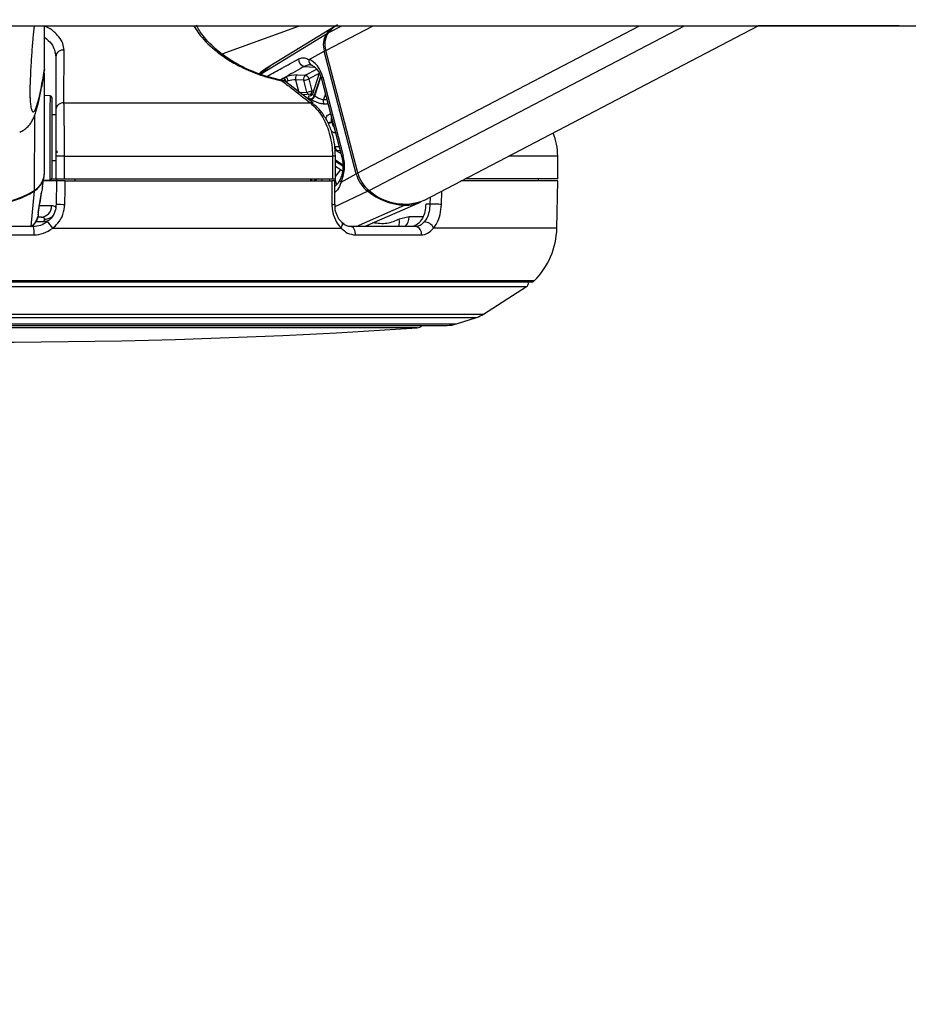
# Paper-space layout '4M DUO In Ground Anchor' of a CAD drawing. Header units: millimetres. Extents: x 20 to 26560, y 40 to 17993.
# Tile 6 of 89: x 5248 to 5482, y 6390 to 6649. Entities that reach past the tile are written whole.
import ezdxf

# ---------------------------------------------------------------- set-up
doc = ezdxf.new("R2010")
doc.units = ezdxf.units.MM
doc.layers.add('COMPONENT_GEOMETRY', color=7, linetype='Continuous')
doc.styles.add('SLDTEXTSTYLE0', font='TXT', dxfattribs={"width": 0.75})
doc.dimstyles.new('SLDDIMSTYLE0', dxfattribs={"dimtxt": 150, "dimasz": 6.604, "dimexe": 0, "dimexo": 0.0625, "dimgap": 37.5, "dimtad": 0, "dimtih": 1, "dimtoh": 1, "dimdec": 0, "dimlfac": 0.5, "dimrnd": 1e-09, "dimzin": 12, "dimdsep": 46, "dimtxsty": 'SLDTEXTSTYLE0', "dimsah": 1, "dimcen": 0.09, "dimadec": 0, "dimazin": 3, "dimtfac": 1, "dimtdec": 0, "dimtofl": 0, "dimtmove": 0, "dimatfit": 3, "dimfxl": 1, "dimfrac": 2, "dimtolj": 1, "dimtzin": 12, "dimarcsym": 0})

# ---------------------------------------------------------------- blocks, each defined once
blk = doc.blocks.new('_D_17')
at = {"layer": 'COMPONENT_GEOMETRY', "color": 7, "ltscale": 2}
for p, q in [((9012.3, 8122.33), (955.85, 8122.33)), ((962.2, 8122.33), (962.2, 5320.89)), ((962.2, 2281.33), (962.2, 5082.76)), ((8897.92, 2281.33), (955.85, 2281.33))]:
    blk.add_line(p, q, dxfattribs=at)
for points in [[(962.2, 8122.33), (961.19, 8115.72), (963.22, 8115.72)], [(962.2, 2281.33), (963.22, 2287.93), (961.19, 2287.93)]]:
    blk.add_solid(points, dxfattribs=at)
at = {"layer": 'COMPONENT_GEOMETRY', "color": 7, "ltscale": 2, "insert": (740.54, 5276.12), "char_height": 150, "attachment_point": 1, "style": 'SLDTEXTSTYLE0'}
blk.add_mtext('2921', dxfattribs=at)
blk = doc.blocks.new('_D_19')
at = {"layer": 'COMPONENT_GEOMETRY', "color": 7, "ltscale": 2}
for p, q in [((1221.17, 6646.69), (1221.17, 1126.98)), ((9298.46, 2280.79), (9298.46, 1126.98)), ((1221.17, 1133.33), (5038.15, 1133.33)), ((9298.46, 1133.33), (5481.48, 1133.33))]:
    blk.add_line(p, q, dxfattribs=at)
for points in [[(1221.17, 1133.33), (1227.77, 1132.31), (1227.77, 1134.34)], [(9298.46, 1133.33), (9291.86, 1134.34), (9291.86, 1132.31)]]:
    blk.add_solid(points, dxfattribs=at)
at = {"layer": 'COMPONENT_GEOMETRY', "color": 7, "ltscale": 2, "insert": (5038.15, 1207.62), "char_height": 150, "attachment_point": 1, "style": 'SLDTEXTSTYLE0'}
blk.add_mtext('4039', dxfattribs=at)

psp = doc.layouts.new('4M DUO In Ground Anchor')

# ---------------------------------------------------------------- linework, layer by layer
at = {"color": 7, "linetype": 'Continuous', "lineweight": 25, "ltscale": 2}
for p, q in [((5221.54, 6647.65), (8052.01, 6647.65)), ((5254.46, 6636.35), (5254.48, 6647.65)), ((5301.15, 6640.23), (5321.53, 6647.65)), ((5331.04, 6647.65), (5313.69, 6636.98)), ((5354.35, 6601.77), (5442.14, 6647.65)), ((5479.21, 6647.65), (5442.14, 6647.65)), ((5257.42, 6639.5), (5257.42, 6625.61)), ((5324.03, 6638.72), (5328.03, 6640.94)), ((5336.44, 6608.72), (5328.03, 6640.94)), ((5336.83, 6608.94), (5328.43, 6641.15)), ((5254.46, 6636.35), (5254.29, 6635.4)), ((5254.46, 6636.35), (5254.46, 6636.35)), ((5313.69, 6636.98), (5313.69, 6636.98)), ((5254.43, 6609.03), (5254.46, 6635.19)), ((5317.19, 6633.86), (5317.88, 6634.18)), ((5320.89, 6634.7), (5323.04, 6634.61)), ((5323.96, 6633.67), (5324.77, 6630.55)), ((5326.71, 6635.16), (5324.92, 6629.69)), ((5327.27, 6633.71), (5332.65, 6613.08)), ((5327.64, 6634.09), (5333.02, 6613.45)), ((5317.54, 6632.99), (5317.49, 6633.03)), ((5325.1, 6627.36), (5317.6, 6633.15)), ((5318.53, 6633.13), (5318.04, 6632.93)), ((5320.48, 6633.42), (5321.35, 6630.05)), ((5322.62, 6633.32), (5320.48, 6633.42)), ((5323.44, 6630.21), (5322.62, 6633.32)), ((5255.89, 6629.22), (5254.46, 6629.29)), ((5321.35, 6630.05), (5323.44, 6630.21)), ((5324.64, 6629.61), (5322.39, 6629.45)), ((5259.55, 6627.36), (5324.39, 6627.36)), ((5325.05, 6627.18), (5324.98, 6627.23)), ((5257.42, 6624.18), (5256.45, 6624.19)), ((5259.69, 6613.36), (5257.42, 6613.36)), ((5257.42, 6613.36), (5257.42, 6607.36)), ((5259.69, 6613.36), (5330.18, 6613.36)), ((5259.69, 6607.36), (5259.69, 6613.36)), ((5330.18, 6613.36), (5330.18, 6607.36)), ((5330.97, 6607.36), (5330.97, 6613.36)), ((5389.42, 6607.36), (5389.42, 6613.36)), ((5256.43, 6612.19), (5257.42, 6612.18)), ((5330.97, 6610.74), (5332.81, 6609.54)), ((5253.94, 6605.42), (5254.34, 6608.02)), ((5332.44, 6606.5), (5336.44, 6608.72)), ((5257.63, 6606.86), (5254.16, 6606.86)), ((5254.19, 6607.07), (5255.86, 6607.16)), ((5256.28, 6607.36), (5257.42, 6607.36)), ((5257.42, 6607.36), (5259.69, 6607.36)), ((5257.63, 6606.86), (5257.52, 6600.75)), ((5257.64, 6607.36), (5257.63, 6606.86)), ((5259.69, 6607.36), (5330.18, 6607.36)), ((5259.9, 6606.86), (5330.01, 6606.86)), ((5262.42, 6607.36), (5262.42, 6606.86)), ((5324.39, 6607.36), (5324.38, 6606.86)), ((5330.18, 6607.36), (5330.97, 6607.36)), ((5330.81, 6600.72), (5330.8, 6606.86)), ((5389.42, 6606.86), (5363.97, 6606.86)), ((5389.42, 6607.36), (5365.04, 6607.36)), ((5384.41, 6606.86), (5384.42, 6607.36)), ((5389.2, 6594.46), (5389.42, 6606.86)), ((5252.84, 6598.94), (5253.63, 6603.84)), ((5253.57, 6603.59), (5253.63, 6603.84)), ((5330.81, 6600.72), (5330.81, 6600.72)), ((5338.58, 6594.86), (5353.32, 6601.29)), ((5355.82, 6600.75), (5354.73, 6600.75)), ((5253.61, 6597.36), (5252.66, 6597.36)), ((5350.34, 6597.41), (5347.71, 6596.77)), ((5251.52, 6594.86), (5227.31, 6594.86)), ((5254.35, 6596.8), (5254.28, 6596.21)), ((5332.64, 6595.92), (5332.62, 6595.95)), ((5352.05, 6594.86), (5334.93, 6594.86)), ((5227.15, 6592.64), (5251.68, 6592.64)), ((5256.6, 6594.46), (5332.48, 6594.46)), ((5336.22, 6592.64), (5353.57, 6592.64)), ((5382.52, 6580.26), (5096.31, 6580.26)), ((5369.95, 6571.85), (5381.26, 6579.08)), ((5118.52, 6568.86), (5360.32, 6568.86)), ((5362.79, 6569.25), (5368.11, 6570.98))]:
    psp.add_line(p, q, dxfattribs=at)
at = {"color": 8, "linetype": 'Continuous', "lineweight": 25, "ltscale": 2}
for p, q in [((5328.43, 6641.15), (5340.86, 6647.65)), ((5329.04, 6645.77), (5332.64, 6647.65)), ((5336.83, 6608.94), (5410.91, 6647.65)), ((5339.86, 6604.32), (5422.77, 6647.65)), ((5311.26, 6634.87), (5328.64, 6645.53)), ((5313.7, 6636.96), (5311, 6634.95)), ((5322.85, 6636.96), (5325.43, 6636.78)), ((5323.04, 6634.61), (5326.07, 6636.19)), ((5316.56, 6633.48), (5317.07, 6633.8)), ((5326.68, 6635.1), (5323.96, 6633.67)), ((5327.05, 6634.33), (5325.4, 6629.26)), ((5325.52, 6629.19), (5327.13, 6634.12)), ((5328.31, 6629.74), (5327.82, 6628.25)), ((5327.82, 6628.25), (5328.69, 6628.27)), ((5251.85, 6604.42), (5251.88, 6624.18)), ((5330.18, 6622.57), (5329.93, 6622.44)), ((5329.98, 6622.26), (5330.22, 6622.39)), ((5330.93, 6615.89), (5331.91, 6615.93)), ((5330.97, 6613.36), (5330.18, 6613.36)), ((5332.2, 6614.83), (5331.33, 6614.79)), ((5331.33, 6614.79), (5332.39, 6614.1)), ((5389.42, 6613.36), (5376.52, 6613.36)), ((5332.89, 6611.01), (5330.97, 6612.26)), ((5330.97, 6612.06), (5332.9, 6610.8)), ((5327.27, 6607.36), (5327.4, 6606.86)), ((5329.53, 6606.86), (5329.4, 6607.36)), ((5330.82, 6607.36), (5331.22, 6605.82)), ((5250.91, 6594.86), (5251.83, 6604.23)), ((5330.86, 6600.09), (5339.44, 6604.12)), ((5355.86, 6602.56), (5355.82, 6600.75)), ((5358.83, 6600.68), (5358.91, 6604.15)), ((5256.31, 6600.31), (5253.1, 6600.31)), ((5336.45, 6594.86), (5349.17, 6600.46)), ((5252.75, 6598.6), (5252.85, 6598.94)), ((5353.96, 6597.41), (5350.34, 6597.41)), ((5252.22, 6596.21), (5254.28, 6596.21)), ((5389.2, 6594.46), (5356.78, 6594.46)), ((5383.22, 6580.55), (5095.61, 6580.55)), ((5097.57, 6579.08), (5381.26, 6579.08)), ((5108.88, 6571.85), (5369.95, 6571.85)), ((5110.72, 6570.98), (5368.11, 6570.98)), ((5116.04, 6569.25), (5362.79, 6569.25)), ((5331.99, 6568.23), (5126.4, 6568.23)), ((5352.43, 6568.23), (5331.99, 6568.23))]:
    psp.add_line(p, q, dxfattribs=at)
at = {"color": 7, "linetype": 'Continuous', "lineweight": 25, "ltscale": 2, "flags": 128}
for points in [[(5329.04, 6645.77), (5330.65, 6647.34), (5331.49, 6647.93)], [(5316.65, 6633.37), (5316.69, 6633.37), (5316.71, 6633.37)], [(5256.45, 6621.81), (5256.45, 6624.22), (5256.45, 6626.21), (5256.45, 6627.66), (5256.45, 6628.47), (5256.45, 6628.62)], [(5324.83, 6629.63), (5324.78, 6629.62), (5324.64, 6629.61)], [(5256.43, 6607.75), (5256.43, 6607.8), (5256.43, 6608.4), (5256.43, 6609.68), (5256.43, 6611.53), (5256.44, 6613.83), (5256.44, 6616.43), (5256.44, 6619.16), (5256.45, 6621.81)], [(5259.79, 6600.68), (5259.86, 6604.68), (5259.9, 6606.86)], [(5330.01, 6606.86), (5330.01, 6602.86), (5330.02, 6600.68)], [(5358.83, 6600.68), (5358.54, 6600.69), (5358.19, 6600.7), (5357.79, 6600.71), (5357.37, 6600.72), (5356.95, 6600.73), (5356.54, 6600.74), (5356.15, 6600.75), (5355.82, 6600.75)], [(5252.85, 6598.94), (5252.85, 6598.94), (5252.86, 6598.99)], [(5336.22, 6592.64), (5336.22, 6593.06), (5336.16, 6593.47), (5336.05, 6593.85), (5335.9, 6594.19), (5335.7, 6594.47), (5335.46, 6594.68), (5335.2, 6594.81), (5334.93, 6594.86)]]:
    psp.add_lwpolyline(points, dxfattribs=at)
at = {"color": 8, "linetype": 'Continuous', "lineweight": 25, "ltscale": 2, "flags": 128}
for points in [[(5327.64, 6634.09), (5327.47, 6633.99), (5327.36, 6633.89), (5327.29, 6633.8), (5327.27, 6633.72), (5327.27, 6633.71)], [(5255.89, 6629.22), (5255.89, 6629.06), (5255.89, 6628.21), (5255.88, 6626.68), (5255.88, 6624.57), (5255.88, 6622.02)], [(5324.77, 6630.55), (5325.09, 6630.6), (5325.22, 6630.61)], [(5255.88, 6622.02), (5255.87, 6619.21), (5255.87, 6616.33), (5255.87, 6613.58), (5255.86, 6611.15), (5255.86, 6609.19), (5255.86, 6607.84), (5255.86, 6607.2), (5255.86, 6607.16)], [(5333.02, 6613.45), (5332.85, 6613.35), (5332.74, 6613.25), (5332.67, 6613.17), (5332.65, 6613.09), (5332.65, 6613.07)], [(5332.44, 6606.5), (5332.3, 6606.68), (5332.2, 6606.85), (5332.15, 6607.01), (5332.16, 6607.16), (5332.18, 6607.23)], [(5255.43, 6596.33), (5254.89, 6596.22), (5254.28, 6596.21)], [(5332.48, 6594.46), (5332.65, 6594.79), (5332.77, 6595.1), (5332.81, 6595.39), (5332.79, 6595.64), (5332.7, 6595.85), (5332.64, 6595.92)]]:
    psp.add_lwpolyline(points, dxfattribs=at)
at = {"color": 7, "linetype": 'Continuous', "lineweight": 25, "ltscale": 4}
for centre, radius, start, end in [((5336.44, 6639.17), 10.06, 121.7876, 140.7763), ((5332.99, 6642.61), 5.23, 146.1405, 198.7131), ((5333.41, 6642.84), 5.26, 146.1464, 198.7085), ((5259.32, 6639.35), 1.91, 82.1848, 175.6418), ((5323.21, 6638.88), 1.95, 179.145, 259.2515), ((5325.19, 6638.37), 1.21, 163.0149, 256.2532), ((5316.71, 6632.62), 1.24, 11.6844, 72.863), ((5316.83, 6632.68), 1.23, 11.6554, 73.0552), ((5316.95, 6632.89), 1.6, 8.7146, 54.1388), ((5321.64, 6633.74), 1.21, 128.1345, 195.7576), ((5323.79, 6633.65), 1.21, 128.1743, 195.7209), ((5322.44, 6636.78), 3.46, 273.0534, 296.0106), ((5322.78, 6633.44), 1.2, 11.1314, 77.4452), ((5316.32, 6631.41), 2, 52.2739, 78.6001), ((5255.85, 6628.62), 0.6, 359.9316, 86.9316), ((5323.25, 6633.66), 3.46, 273.0502, 296.0187), ((5324.18, 6629.59), 1.26, 281.739, 345.1071), ((5321.27, 6623.35), 5.92, 56.3279, 57.5801), ((5324.29, 6629.53), 1.27, 281.5887, 344.2943), ((5320.64, 6621.82), 8.84, 56.4586, 57.3717), ((5259.32, 6625.46), 1.91, 82.9333, 175.6698), ((5329.11, 6627.85), 1.35, 162.8685, 216.4024), ((5302.86, 6615.27), 28.01, 14.4677, 14.8321), ((5373.42, 6613.36), 16, 0, 22.4354), ((5332.12, 6615.7), 1.2, 170.664, 228.9772), ((4971.86, 6619.51), 285.94, 358.9498, 359.0483), ((5248.89, 6608.88), 5.51, 302.305, 359.3265), ((5248.9, 6609.1), 5.54, 302.3059, 359.3278), ((5255.83, 6607.76), 0.6, 272.9316, 359.9316), ((5344.69, 6610.83), 8.52, 194.383, 232.0008), ((5345.13, 6611.06), 8.56, 194.3875, 232.0004), ((5239.45, 6623.68), 22.91, 237.0761, 302.7871), ((5239.5, 6623.31), 22.72, 269.7927, 302.8686), ((5349.9, 6617.14), 16.7, 231.2314, 267.4935), ((5349.15, 6614.72), 13.95, 228.2169, 291.8716), ((5253.45, 6600.21), 2.86, 273.09, 1.9029), ((5259.85, 6639.57), 38.89, 266.5641, 269.9127), ((5349.35, 6610.29), 9.83, 268.9578, 295.1516), ((5244.58, 6593.23), 7.13, 355.2383, 13.1651), ((5250.69, 6590.68), 7.01, 32.6283, 50.4539), ((5351.74, 6593.02), 1.87, 348.4359, 80.3155), ((5354.24, 6593.29), 2.8, 24.6728, 87.6056), ((5369.2, 6594.81), 20, 314.5117, 359), ((5380.72, 6579.92), 1, 302.5961, 19.6398), ((5382.52, 6581.26), 1, 270, 314.5117), ((5365.64, 6578.59), 8, 288, 302.5961), ((5352.3, 6570.23), 2, 273.8262, 316.747), ((5360.32, 6576.86), 8, 270, 288), ((5239.42, 8258.02), 1693.56, 266.17378, 273.82622)]:
    psp.add_arc(centre, radius, start, end, dxfattribs=at)
at = {"color": 8, "linetype": 'Continuous', "lineweight": 25, "ltscale": 4}
for centre, radius, start, end in [((5328.86, 6645.15), 0.43, 84.4754, 119.758), ((5328.97, 6639.06), 2.1, 104.5069, 116.5326), ((5316.6, 6633.1), 0.292, 11.8871, 67.9786), ((5317.01, 6632.25), 0.913, 58.0155, 97.3321), ((5324.29, 6630.39), 0.87, 191.9217, 250.503), ((5323.9, 6630.38), 0.886, 297.5028, 11.5033), ((5324.5, 6626.45), 0.911, 58.1556, 96.9069), ((5328.41, 6625.5), 3.42, 280.1767, 296.4837), ((5328.45, 6625.48), 3.56, 280.1087, 295.4005), ((5322.5, 6615.87), 10.21, 326.0442, 328.7212), ((5323.11, 6615.54), 10.88, 316.254, 328.3665), ((5337.37, 6606.84), 2.09, 104.4958, 116.5727), ((5323.38, 6606.25), 1.43, 25.0034, 45.3174), ((5323.5, 6606.3), 1.43, 22.8938, 47.5328), ((5251.42, 6604.21), 0.42, 2.2985, 24.4826), ((5338.99, 6604.99), 0.979, 297.8127, 322.2044), ((5330.2, 6605.22), 4.54, 267.7433, 277.7593), ((5348.98, 6600.87), 0.453, 295.707, 331.2552), ((5254.52, 6599.93), 3.13, 267.0355, 307.1157), ((5347.06, 6597.28), 3.29, 312.52, 2.1881), ((5344.86, 6595.98), 2.96, 337.8248, 15.5813)]:
    psp.add_arc(centre, radius, start, end, dxfattribs=at)
at = {"color": 7, "linetype": 'Continuous', "lineweight": 25, "ltscale": 4}
for centre, major_axis, ratio, start_param, end_param in [((5323.01, 6631.53), (-0.16, 7.38), 0.672158, 5.051556, 6.042221), ((5319.14, 6633.72), (2.74, 0.6), 0.282443, 0.816263, 1.985956), ((5319.35, 6632.78), (1.77, 0.35), 0.302428, 0.823593, 1.993287), ((5328.39, 6610.89), (-0.16, 7.38), 0.672158, 4.06089, 5.051556)]:
    psp.add_ellipse(centre, major_axis=major_axis, ratio=ratio, start_param=start_param, end_param=end_param, dxfattribs=at)
at = {"color": 7, "linetype": 'Continuous', "lineweight": 25, "ltscale": 2}
for points, knots in [([(5251.69, 6647.65), (5251.58, 6646.59), (5251.37, 6644.43), (5251.07, 6640.58), (5250.82, 6636.72), (5250.66, 6633.45), (5250.59, 6631.31), (5250.58, 6630.22), (5250.59, 6629.36), (5250.63, 6628.34), (5250.68, 6627.82), (5250.71, 6627.51)], [0, 0, 0, 0, 0.197039, 0.400965, 0.604008, 0.7387, 0.801676, 0.843766, 0.861438, 0.914354, 1, 1, 1, 1]), ([(5316.65, 6633.37), (5316.4, 6633.42), (5314.47, 6633.83), (5310.69, 6634.92), (5306.24, 6636.89), (5302.76, 6638.95), (5299.21, 6641.62), (5296.18, 6644.63), (5294.9, 6646.85), (5294.37, 6647.76)], [0, 0, 0, 0, 0.022656, 0.176386, 0.329786, 0.451678, 0.578222, 0.826678, 1, 1, 1, 1]), ([(5259.55, 6627.36), (5259.56, 6628), (5259.56, 6631.2), (5259.57, 6635.83), (5259.58, 6639.82), (5259.58, 6641.25)], [0, 0, 0, 0, 0.138098, 0.690493, 1, 1, 1, 1]), ([(5321.26, 6638.9), (5321.66, 6639.06), (5322.18, 6639.27), (5323.08, 6639.2), (5323.62, 6638.93), (5324.03, 6638.72)], [0, 0, 0, 0, 0.417858, 0.553995, 1, 1, 1, 1]), ([(5313.66, 6636.96), (5313.61, 6636.94), (5312.61, 6636.4), (5311.72, 6635.67), (5310.88, 6634.98)], [0, 0, 0, 0, 0.0495809, 1, 1, 1, 1]), ([(5322.85, 6636.96), (5321.26, 6636.07), (5319.6, 6635.15), (5317.95, 6634.22), (5317.88, 6634.18)], [0, 0, 0, 0, 0.961069, 1, 1, 1, 1]), ([(5324.9, 6637.19), (5324.6, 6637.27), (5323.91, 6637.45), (5323.23, 6637.14), (5322.85, 6636.96)], [0, 0, 0, 0, 0.429754, 1, 1, 1, 1]), ([(5324.7, 6637.23), (5324.85, 6637.18), (5325.27, 6637.01), (5326.04, 6636.34), (5326.82, 6635.15), (5327.14, 6634.14), (5327.27, 6633.71)], [0, 0, 0, 0, 0.151581, 0.447097, 0.763699, 1, 1, 1, 1]), ([(5247.93, 6619.66), (5248.31, 6619.84), (5249.13, 6620.24), (5249.98, 6621.01), (5250.73, 6621.88), (5251.29, 6622.8), (5251.79, 6623.85), (5252.32, 6625.33), (5252.92, 6627.56), (5253.61, 6630.87), (5254.11, 6633.61), (5254.37, 6635.26), (5254.39, 6635.38)], [0, 0, 0, 0, 0.033153, 0.071335, 0.115977, 0.170817, 0.241664, 0.345151, 0.525715, 0.748648, 0.981405, 1, 1, 1, 1]), ([(5317.07, 6633.8), (5317.08, 6633.81), (5317.12, 6633.83), (5317.16, 6633.85), (5317.19, 6633.86)], [0, 0, 0, 0, 0.236361, 1, 1, 1, 1]), ([(5316.89, 6633.16), (5317.72, 6632.52), (5320.22, 6630.59), (5322.72, 6628.65), (5324.39, 6627.36)], [0, 0, 0, 0, 0.330977, 1, 1, 1, 1]), ([(5324.44, 6628.35), (5324.35, 6628.42), (5324.07, 6628.6), (5323.81, 6628.85), (5323.79, 6629.06), (5324.05, 6629.2), (5324.42, 6629.24), (5324.62, 6629.27)], [0, 0, 0, 0, 0.116723, 0.333004, 0.551914, 0.773857, 1, 1, 1, 1]), ([(5324.91, 6629.69), (5324.87, 6629.6), (5324.8, 6629.4), (5324.61, 6629.25), (5324.51, 6629.21), (5324.51, 6629.21), (5324.51, 6629.21)], [0, 0, 0, 0, 0.307689, 0.61956, 0.862496, 1, 1, 1, 1]), ([(5325.52, 6629.19), (5325.66, 6629.09), (5325.94, 6628.91), (5326.48, 6628.61), (5327.04, 6628.37), (5327.5, 6628.25), (5327.74, 6628.25), (5327.82, 6628.25)], [0, 0, 0, 0, 0.219886, 0.4403136, 0.6631031, 0.8854719, 1, 1, 1, 1]), ([(5259.69, 6613.36), (5259.68, 6615.15), (5259.68, 6618.72), (5259.64, 6623.47), (5259.59, 6626.14), (5259.56, 6627.19), (5259.55, 6627.36)], [0, 0, 0, 0, 0.313656, 0.627142, 0.941618, 1, 1, 1, 1]), ([(5324.39, 6627.36), (5325.43, 6626.33), (5327.52, 6624.28), (5329.52, 6619.55), (5330.15, 6615.71), (5330.17, 6613.64), (5330.18, 6613.36)], [0, 0, 0, 0, 0.317082, 0.634488, 0.949902, 1, 1, 1, 1]), ([(5328.02, 6627.05), (5327.9, 6627.05), (5327.53, 6627.06), (5326.83, 6627.2), (5325.98, 6627.51), (5325.17, 6627.9), (5324.75, 6628.15), (5324.55, 6628.28)], [0, 0, 0, 0, 0.119584, 0.349313, 0.573014, 0.788457, 1, 1, 1, 1]), ([(5330.95, 6613.36), (5330.92, 6614.32), (5330.86, 6616.34), (5330.19, 6619.32), (5329.1, 6622.18), (5327.57, 6624.67), (5326.18, 6626.35), (5325.23, 6626.98), (5325.01, 6627.13)], [0, 0, 0, 0, 0.173703, 0.364532, 0.557259, 0.749878, 0.943122, 1, 1, 1, 1]), ([(5257.42, 6625.61), (5257.42, 6625.46), (5257.42, 6624.54), (5257.42, 6622.21), (5257.42, 6618.05), (5257.42, 6614.92), (5257.42, 6613.36)], [0, 0, 0, 0, 0.058442, 0.37309, 0.686526, 1, 1, 1, 1]), ([(5332.65, 6613.08), (5332.72, 6612.77), (5332.93, 6611.87), (5332.99, 6610.26), (5332.73, 6608.53), (5332.35, 6607.62), (5332.18, 6607.23)], [0, 0, 0, 0, 0.15394, 0.459468, 0.765615, 1, 1, 1, 1]), ([(5253.9, 6605.43), (5253.86, 6605.13), (5253.75, 6604.29), (5253.64, 6603.86), (5253.57, 6603.59)], [0, 0, 0, 0, 0.352823, 1, 1, 1, 1]), ([(5259.9, 6606.86), (5259.67, 6606.86), (5259.22, 6606.86), (5258.58, 6606.86), (5258.06, 6606.86), (5257.7, 6606.86), (5257.65, 6606.86), (5257.63, 6606.86)], [0, 0, 0, 0, 0.19755, 0.395119, 0.592723, 0.790309, 1, 1, 1, 1]), ([(5330.77, 6606.86), (5330.77, 6606.86), (5330.77, 6606.86), (5330.52, 6606.86), (5330.18, 6606.86), (5330.01, 6606.86)], [0, 0, 0, 0, 0.246344, 0.611957, 1, 1, 1, 1]), ([(5332.18, 6607.24), (5332.15, 6607.17), (5331.93, 6606.68), (5331.47, 6606), (5331.02, 6605.49), (5330.68, 6605.4), (5330.6, 6605.38)], [0, 0, 0, 0, 0.068759, 0.459086, 0.875179, 1, 1, 1, 1]), ([(5253.57, 6603.59), (5253.44, 6602.77), (5253.17, 6601.11), (5252.89, 6599.45), (5252.75, 6598.6)], [0, 0, 0, 0, 0.493259, 1, 1, 1, 1]), ([(5257.52, 6600.75), (5257.44, 6600.09), (5257.29, 6598.75), (5256.35, 6597.14), (5255.51, 6596.39), (5255.16, 6596.08)], [0, 0, 0, 0, 0.370023, 0.740322, 1, 1, 1, 1]), ([(5257.5, 6599.54), (5257.47, 6599.73), (5257.4, 6600.2), (5256.71, 6600.27), (5256.31, 6600.31)], [0, 0, 0, 0, 0.41646, 1, 1, 1, 1]), ([(5256.6, 6594.46), (5257.07, 6594.87), (5258.21, 6595.86), (5259.47, 6598.01), (5259.69, 6599.79), (5259.79, 6600.68)], [0, 0, 0, 0, 0.260357, 0.630696, 1, 1, 1, 1]), ([(5330.02, 6600.68), (5330.04, 6600.15), (5330.12, 6598.72), (5330.84, 6596.52), (5331.84, 6595.09), (5332.44, 6594.5), (5332.48, 6594.46)], [0, 0, 0, 0, 0.2204847, 0.5936424, 0.970346, 1, 1, 1, 1]), ([(5332.66, 6595.99), (5332.48, 6596.14), (5331.93, 6596.63), (5331.26, 6597.97), (5330.82, 6599.48), (5330.85, 6600.42), (5330.87, 6600.72)], [0, 0, 0, 0, 0.16688, 0.508833, 0.84488, 1, 1, 1, 1]), ([(5354.73, 6600.75), (5354.67, 6600.08), (5354.56, 6598.75), (5353.88, 6596.97), (5352.9, 6595.64), (5351.83, 6594.95), (5351.12, 6594.88), (5350.85, 6594.86)], [0, 0, 0, 0, 0.215298, 0.430554, 0.646499, 0.863796, 1, 1, 1, 1]), ([(5355.82, 6600.75), (5355.77, 6600.09), (5355.65, 6598.75), (5355.09, 6597.14), (5354.57, 6596.39), (5354.36, 6596.08)], [0, 0, 0, 0, 0.370021, 0.740304, 1, 1, 1, 1]), ([(5356.78, 6594.46), (5357.08, 6594.87), (5357.8, 6595.86), (5358.6, 6598.01), (5358.75, 6599.79), (5358.83, 6600.68)], [0, 0, 0, 0, 0.260358, 0.630696, 1, 1, 1, 1]), ([(5252.8, 6598.1), (5252.77, 6597.83), (5252.68, 6597.23), (5252.32, 6596.33), (5251.73, 6595.45), (5251.17, 6595.01), (5250.9, 6594.79)], [0, 0, 0, 0, 0.20959, 0.458265, 0.738165, 1, 1, 1, 1]), ([(5251.04, 6594.86), (5251.23, 6595.01), (5251.66, 6595.35), (5252.09, 6595.97), (5252.51, 6596.73), (5252.65, 6597.28), (5252.73, 6597.62)], [0, 0, 0, 0, 0.2149765, 0.4952872, 0.6866224, 1, 1, 1, 1]), ([(5252.8, 6598.02), (5252.8, 6598.05), (5252.82, 6598.14), (5252.82, 6598.24), (5252.82, 6598.37), (5252.82, 6598.49), (5252.8, 6598.6), (5252.85, 6598.87), (5252.86, 6598.98)], [0, 0, 0, 0, 0.022674, 0.078986, 0.157774, 0.320675, 0.729638, 1, 1, 1, 1]), ([(5253.61, 6597.36), (5253.84, 6597.34), (5254.11, 6597.31), (5254.34, 6597.11), (5254.35, 6596.94), (5254.35, 6596.8)], [0, 0, 0, 0, 0.477804, 0.58375, 1, 1, 1, 1]), ([(5255.16, 6596.08), (5254.58, 6595.72), (5253.46, 6595.02), (5252.15, 6594.91), (5251.52, 6594.86)], [0, 0, 0, 0, 0.519423, 1, 1, 1, 1]), ([(5334.93, 6594.87), (5334.88, 6594.87), (5334.45, 6594.85), (5333.69, 6595.06), (5332.97, 6595.65), (5332.64, 6595.93)], [0, 0, 0, 0, 0.073118, 0.56638, 1, 1, 1, 1]), ([(5354.36, 6596.08), (5353.99, 6595.72), (5353.29, 6595.02), (5352.45, 6594.91), (5352.05, 6594.86)], [0, 0, 0, 0, 0.519418, 1, 1, 1, 1]), ([(5251.68, 6592.64), (5252.54, 6592.72), (5254.33, 6592.88), (5255.82, 6593.92), (5256.6, 6594.46)], [0, 0, 0, 0, 0.475862, 1, 1, 1, 1]), ([(5332.48, 6594.46), (5333.03, 6593.95), (5334.15, 6592.91), (5335.52, 6592.73), (5336.22, 6592.64)], [0, 0, 0, 0, 0.485353, 1, 1, 1, 1]), ([(5353.57, 6592.64), (5354.13, 6592.72), (5355.3, 6592.88), (5356.27, 6593.92), (5356.78, 6594.46)], [0, 0, 0, 0, 0.47586, 1, 1, 1, 1])]:
    psp.add_open_spline(points, degree=3, knots=knots, dxfattribs=at)
at = {"color": 8, "linetype": 'Continuous', "lineweight": 25, "ltscale": 2}
for points, knots in [([(5259.58, 6641.25), (5259.52, 6641.82), (5259.4, 6642.98), (5258, 6645.08), (5256.4, 6646.78), (5254.6, 6647.49), (5254.48, 6647.54)], [0, 0, 0, 0, 0.255477, 0.521331, 0.966131, 1, 1, 1, 1]), ([(5293.7, 6647.65), (5294.1, 6646.97), (5295.33, 6644.87), (5298.3, 6641.96), (5302.06, 6639.11), (5305.77, 6636.89), (5310.53, 6634.79), (5314.55, 6633.64), (5316.62, 6633.21), (5316.89, 6633.16)], [0, 0, 0, 0, 0.12422, 0.38329, 0.51476, 0.645861, 0.810279, 0.975703, 1, 1, 1, 1]), ([(5254.47, 6644.61), (5255.12, 6644.07), (5257, 6642.49), (5257.25, 6640.68), (5257.42, 6639.5)], [0, 0, 0, 0, 0.343789, 1, 1, 1, 1]), ([(5313.01, 6634.37), (5314.3, 6635.08), (5317.05, 6636.58), (5319.81, 6638.1), (5321.26, 6638.9)], [0, 0, 0, 0, 0.470759, 1, 1, 1, 1]), ([(5250.71, 6627.51), (5250.73, 6627.3), (5250.79, 6626.52), (5251.02, 6625.5), (5251.4, 6624.79), (5251.97, 6625.34), (5252.72, 6627.34), (5253.58, 6631.05), (5254.2, 6634.75), (5254.46, 6636.35)], [0, 0, 0, 0, 0.018717, 0.07268, 0.2104, 0.343587, 0.531677, 0.796925, 1, 1, 1, 1]), ([(5324.93, 6629.69), (5324.93, 6629.65), (5324.94, 6629.58), (5325.14, 6629.43), (5325.33, 6629.31), (5325.4, 6629.26)], [0, 0, 0, 0, 0.372709, 0.778988, 1, 1, 1, 1]), ([(5329, 6627.07), (5328.89, 6627.07), (5328.56, 6627.06), (5328.24, 6627.05), (5328.02, 6627.05)], [0, 0, 0, 0, 0.347963, 1, 1, 1, 1]), ([(5328.51, 6622.98), (5328.51, 6623.08), (5328.49, 6623.43), (5328.7, 6623.89), (5329.11, 6624.31), (5329.52, 6624.39), (5329.73, 6624.43)], [0, 0, 0, 0, 0.1126916, 0.4039289, 0.6991917, 1, 1, 1, 1]), ([(5329.92, 6623.57), (5329.88, 6623.47), (5329.81, 6623.24), (5329.84, 6622.83), (5329.91, 6622.54), (5329.93, 6622.44)], [0, 0, 0, 0, 0.33084, 0.764243, 1, 1, 1, 1]), ([(5329.98, 6622.26), (5330.04, 6622.07), (5330.16, 6621.7), (5330.37, 6621.26), (5330.53, 6621.09), (5330.57, 6621.05)], [0, 0, 0, 0, 0.429065, 0.859315, 1, 1, 1, 1]), ([(5331.03, 6619.45), (5330.91, 6619.47), (5330.56, 6619.51), (5330.15, 6619.67), (5329.91, 6619.91), (5329.87, 6619.95)], [0, 0, 0, 0, 0.301927, 0.881866, 1, 1, 1, 1]), ([(5331.33, 6614.79), (5331.18, 6614.78), (5331.01, 6614.77), (5330.87, 6614.67), (5330.87, 6614.67)], [0, 0, 0, 0, 0.966018, 1, 1, 1, 1]), ([(5326.49, 6607.36), (5326.4, 6607.33), (5326.11, 6607.26), (5325.68, 6607.06), (5325.39, 6606.92), (5325.27, 6606.86)], [0, 0, 0, 0, 0.235232, 0.678111, 1, 1, 1, 1]), ([(5332.44, 6606.5), (5332.19, 6605.76), (5331.8, 6604.61), (5331.06, 6604), (5330.8, 6603.79)], [0, 0, 0, 0, 0.648272, 1, 1, 1, 1]), ([(5252.75, 6598.6), (5252.74, 6598.3), (5252.71, 6597.84), (5252.77, 6597.98), (5252.79, 6598.02)], [0, 0, 0, 0, 0.666613, 1, 1, 1, 1]), ([(5347.71, 6596.77), (5346.65, 6596.31), (5344.39, 6595.32), (5342.06, 6595.66), (5340.83, 6595.84)], [0, 0, 0, 0, 0.472831, 1, 1, 1, 1])]:
    psp.add_open_spline(points, degree=3, knots=knots, dxfattribs=at)

# ---------------------------------------------------------------- dimensions: what is measured, and where the dimension line sits
at = {"layer": 'COMPONENT_GEOMETRY', "color": 7, "ltscale": 2}
dim = psp.add_linear_dim(base=(962.2041705, 8122.32568417), p1=(8900.46045145, 2281.32568417), p2=(9014.84439071, 8122.32568417), angle=90, dimstyle='SLDDIMSTYLE0', dxfattribs=at)
dim.commit()
dim.dimension.update_dxf_attribs({"geometry": '_D_17', "text_midpoint": (962.2041705, 5201.82568417), "dimtype": 160})
dim = psp.add_linear_dim(base=(1221.17, 1133.33), p1=(9298.46, 2283.33), p2=(1221.17, 6649.23), dimstyle='SLDDIMSTYLE0', dxfattribs=at)
dim.commit()
dim.dimension.update_dxf_attribs({"geometry": '_D_19', "text_midpoint": (5259.81, 1133.33), "dimtype": 160})

doc.saveas('drawing.dxf')
